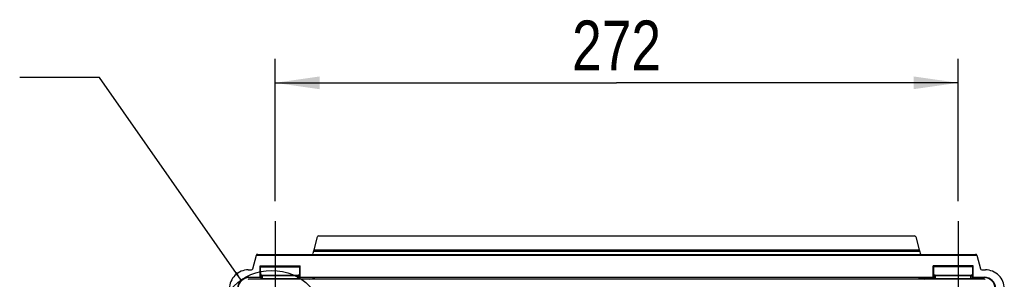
# Model space of a CAD drawing. Header units: inches. Extents: x 0 to 117, y 0 to 83.
# Tile 58 of 59: x 73 to 88, y 55 to 59. Entities that reach past the tile are written whole.
import ezdxf

# ---------------------------------------------------------------- set-up
doc = ezdxf.new("R2010")
doc.units = ezdxf.units.IN
doc.header["$LTSCALE"] = 6.431102
doc.header["$MEASUREMENT"] = 0
doc.linetypes.add('CENTER', pattern=[0.6, 0.375, -0.075, 0.075, -0.075])
doc.layers.get('0').update_dxf_attribs({"linetype": 'CONTINUOUS'})
doc.layers.add('DEFAULT_1', color=7, linetype='CENTER')
doc.styles.get("Standard").update_dxf_attribs({"font": 'txt', "width": 0.8})
doc.dimstyles.new('DIMSTYLE_1', dxfattribs={"dimtxt": 0.78125, "dimasz": 0.7, "dimexe": 0.18, "dimexo": 0.0625, "dimgap": 0.09, "dimtad": 1, "dimdec": 0, "dimzin": 4, "dimdsep": 46, "dimtxsty": 'STANDARD', "dimblk": '_FILLED', "dimblk1": '_FILLED', "dimblk2": '_FILLED', "dimcen": 0.09, "dimadec": 0, "dimazin": 0, "dimtfac": 1, "dimtdec": 0, "dimtofl": 0, "dimtmove": 0, "dimatfit": 3, "dimldrblk": '_FILLED', "dimfxl": 1, "dimtolj": 1, "dimtzin": 4, "dimarcsym": 0})
doc.dimstyles.get("Standard").update_dxf_attribs({"dimtxt": 0.78125, "dimasz": 0.14, "dimexe": 0.18, "dimexo": 0.0625, "dimgap": 0.09, "dimtad": 1, "dimdec": 3, "dimzin": 4, "dimdsep": 46, "dimtxsty": 'STANDARD', "dimblk": '_FILLED', "dimblk1": '_FILLED', "dimblk2": '_FILLED', "dimcen": 0.09, "dimadec": 0, "dimazin": 0, "dimtp": 0.001, "dimtm": 0.001, "dimtfac": 1, "dimtdec": 3, "dimtofl": 0, "dimtmove": 0, "dimatfit": 3, "dimldrblk": '_FILLED', "dimfxl": 1, "dimtolj": 1, "dimtzin": 4, "dimarcsym": 0})

# ---------------------------------------------------------------- blocks, each defined once
blk = doc.blocks.new('_FILLED')
at = {"color": 0, "linetype": 'BYBLOCK'}
blk.add_solid([(0, 0), (-1, 0.143), (-1, -0.143)], dxfattribs=at)
blk = doc.blocks.new('*D13')
at = {"color": 7, "linetype": 'CONTINUOUS'}
for p, q in [((76.567, 56.293), (76.567, 58.525)), ((87.276, 56.293), (87.276, 58.525)), ((76.567, 58.15), (81.921, 58.15)), ((87.276, 58.15), (81.921, 58.15))]:
    blk.add_line(p, q, dxfattribs=at)
at = {"color": 7, "linetype": 'CONTINUOUS', "xscale": 0.7, "yscale": 0.7, "zscale": 0.7, "rotation": 180}
blk.add_blockref('_FILLED', (76.567, 58.15), dxfattribs=at)
at = {"color": 7, "linetype": 'CONTINUOUS', "xscale": 0.7, "yscale": 0.7, "zscale": 0.7}
blk.add_blockref('_FILLED', (87.276, 58.15), dxfattribs=at)
at = {"color": 7, "linetype": 'CONTINUOUS', "insert": (81.921, 59.127), "char_height": 0.7812, "width": 1.875, "attachment_point": 2, "line_spacing_factor": 0.9}
blk.add_mtext('272', dxfattribs=at)

msp = doc.modelspace()

# ---------------------------------------------------------------- linework, layer by layer
at = {"color": 7, "linetype": 'CONTINUOUS'}
for p, q in [((77.1781, 55.5296), (77.2325, 55.7327)), ((77.2515, 55.7473), (86.5914, 55.7473)), ((86.6104, 55.7327), (86.6648, 55.5296)), ((76.2167, 55.2304), (76.275, 55.4481)), ((76.2784, 55.4565), (76.275, 55.4481)), ((76.275, 55.4481), (87.5679, 55.4481)), ((76.2978, 55.4572), (87.5451, 55.4572)), ((77.17, 55.5017), (77.1604, 55.4719)), ((86.6729, 55.5017), (77.17, 55.5017)), ((77.1781, 55.5296), (86.6648, 55.5296)), ((86.6729, 55.5017), (86.6825, 55.4719)), ((87.5679, 55.4481), (87.5645, 55.4565)), ((87.5679, 55.4481), (87.6262, 55.2304)), ((76.3309, 55.1012), (76.3309, 55.2783)), ((76.3339, 55.2774), (76.3309, 55.2783)), ((76.3309, 55.2783), (76.9608, 55.2783)), ((76.3339, 55.2774), (76.3352, 55.2635)), ((76.3352, 55.2635), (76.3369, 55.0992)), ((76.3352, 55.2635), (76.9565, 55.2635)), ((76.9548, 55.0992), (76.9565, 55.2635)), ((76.9565, 55.2635), (76.9579, 55.2774)), ((76.9579, 55.2774), (76.9608, 55.2783)), ((76.9608, 55.1012), (76.9608, 55.2783)), ((86.8821, 55.1012), (86.8821, 55.2783)), ((87.512, 55.2783), (86.8821, 55.2783)), ((86.8851, 55.2774), (86.8821, 55.2783)), ((86.8851, 55.2774), (86.8864, 55.2635)), ((86.8864, 55.2635), (86.8881, 55.0992)), ((87.5077, 55.2635), (86.8864, 55.2635)), ((87.506, 55.0992), (87.5077, 55.2635)), ((87.5077, 55.2635), (87.509, 55.2774)), ((87.509, 55.2774), (87.512, 55.2783)), ((87.512, 55.1012), (87.512, 55.2783)), ((76.1472, 55.2158), (76.1977, 55.2158)), ((76.35, 55.1239), (76.3479, 55.0831)), ((76.3618, 55.1351), (76.9299, 55.1351)), ((76.3675, 55.082), (76.3697, 55.1239)), ((76.3697, 55.1351), (76.3697, 55.1239)), ((76.9221, 55.1239), (76.3697, 55.1239)), ((76.9221, 55.1239), (76.9221, 55.1351)), ((76.9243, 55.082), (76.9221, 55.1239)), ((76.9417, 55.1239), (76.9439, 55.0831)), ((86.9012, 55.1239), (86.899, 55.0831)), ((86.913, 55.1351), (87.4811, 55.1351)), ((86.9186, 55.082), (86.9208, 55.1239)), ((86.9208, 55.1351), (86.9208, 55.1239)), ((87.4732, 55.1239), (86.9208, 55.1239)), ((87.4732, 55.1239), (87.4732, 55.1351)), ((87.4754, 55.082), (87.4732, 55.1239)), ((87.4929, 55.1239), (87.495, 55.0831)), ((87.6452, 55.2158), (87.7035, 55.2158)), ((77.0966, 55.0702), (76.1557, 55.0702)), ((76.157, 55.1012), (76.3309, 55.1012)), ((76.1604, 55.0977), (76.1604, 55.0955)), ((76.35, 55.0955), (76.1604, 55.0955)), ((76.3369, 55.0992), (76.3309, 55.1012)), ((76.3369, 55.0992), (76.35, 55.0992)), ((76.3675, 55.082), (76.3675, 55.0702)), ((76.3675, 55.082), (76.9243, 55.082)), ((76.9243, 55.082), (76.9243, 55.0702)), ((76.9417, 55.0992), (76.9548, 55.0992)), ((77.1691, 55.0955), (76.9417, 55.0955)), ((76.9548, 55.0992), (76.9608, 55.1012)), ((76.9608, 55.1012), (86.8821, 55.1012)), ((86.7415, 55.0691), (77.1014, 55.0691)), ((77.1615, 55.0691), (77.1697, 55.0995)), ((77.1807, 55.0691), (77.1889, 55.0995)), ((86.6541, 55.0995), (86.6622, 55.0691)), ((86.6814, 55.0691), (86.6732, 55.0995)), ((86.6743, 55.0955), (86.9012, 55.0955)), ((87.6872, 55.0702), (86.7463, 55.0702)), ((86.8821, 55.1012), (86.8881, 55.0992)), ((86.9012, 55.0992), (86.8881, 55.0992)), ((86.9186, 55.082), (86.9186, 55.0702)), ((86.9186, 55.082), (87.4754, 55.082)), ((87.4754, 55.082), (87.4754, 55.0702)), ((87.506, 55.0992), (87.4929, 55.0992)), ((87.4929, 55.0955), (87.6825, 55.0955)), ((87.506, 55.0992), (87.512, 55.1012)), ((87.512, 55.1012), (87.686, 55.1012)), ((87.6825, 55.0955), (87.6825, 55.0977))]:
    msp.add_line(p, q, dxfattribs=at)
for points in [[(76.348, 55.0849), (76.3479, 55.0843), (76.3475, 55.0817), (76.3468, 55.0793), (76.3459, 55.0771), (76.3447, 55.075), (76.3433, 55.0731), (76.3417, 55.0715), (76.3401, 55.0702)], [(76.9516, 55.0702), (76.9512, 55.0705), (76.9497, 55.0718), (76.9483, 55.0733), (76.947, 55.075), (76.9459, 55.0769), (76.945, 55.0789), (76.9444, 55.081), (76.9439, 55.0832), (76.9438, 55.0848)], [(86.8991, 55.0849), (86.8991, 55.0843), (86.8987, 55.0817), (86.898, 55.0793), (86.8971, 55.0771), (86.8959, 55.075), (86.8945, 55.0731), (86.8929, 55.0715), (86.8913, 55.0702)], [(87.5028, 55.0702), (87.5024, 55.0705), (87.5009, 55.0718), (87.4995, 55.0733), (87.4982, 55.075), (87.4971, 55.0769), (87.4962, 55.0789), (87.4955, 55.081), (87.4951, 55.0832), (87.495, 55.0848)]]:
    msp.add_lwpolyline(points, dxfattribs=at)
msp.add_circle((76.5149, 54.3679), 0.8393, dxfattribs=at)
for centre, radius, start, end in [((76.147, 54.9206), 0.2952, 89.94869, 179.95305), ((76.3618, 55.1233), 0.0118, 90, 177), ((76.9299, 55.1233), 0.0118, 3, 90), ((86.913, 55.1233), 0.0118, 90, 177), ((87.4811, 55.1233), 0.0118, 3, 90), ((87.7038, 54.9206), 0.2952, 0.04695, 90.0513), ((76.1604, 54.9206), 0.1749, 89.99608, 178.10536), ((76.1604, 54.9203), 0.1774, 90.01743, 103.81337), ((76.1557, 55.0584), 0.0118, 90.00003, 160), ((77.0966, 55.0584), 0.0118, 30, 89.99997), ((86.7463, 55.0584), 0.0118, 90.00003, 150), ((87.6825, 54.9218), 0.1759, 88.11631, 89.99918), ((87.6825, 54.9206), 0.1749, 1.88916, 90.00392), ((87.6872, 55.0584), 0.0118, 20, 89.99997), ((87.6825, 54.9205), 0.1772, 76.19506, 88.11572)]:
    msp.add_arc(centre, radius, start, end, dxfattribs=at)
for centre, major_axis, ratio, start_param, end_param in [((77.2515, 55.7276), (-0.012, 0.0157), 0.9978252, -0.6534473, 0.6534473), ((86.5914, 55.7276), (0.012, 0.0157), 0.9978252, -0.6534473, 0.6534473), ((76.2988, 55.4565), (0.0204, 0), 0.034304, 1.6188336, 3.1278751), ((77.1759, 55.5296), (0.0106, 0.0394), 0.0506127, -2.3425964, -1.5571982), ((86.667, 55.5296), (-0.0106, 0.0394), 0.0506127, 1.5571982, 2.3425964), ((87.5441, 55.4565), (0.0204, 0), 0.034304, 0.0137176, 1.5227591), ((76.1977, 55.2355), (0, 0.0197), 0.9998477, 3.1415927, 4.4505896), ((87.6452, 55.2355), (0, -0.0197), 0.9998477, -1.3089969, 0), ((76.157, 54.924), (0.1253, -0.1253), 0.9996955, 8.6395321, 10.2100238), ((87.6859, 54.924), (-0.1253, -0.1253), 0.9996955, 8.6395321, 10.2100238)]:
    msp.add_ellipse(centre, major_axis=major_axis, ratio=ratio, start_param=start_param, end_param=end_param, dxfattribs=at)
for points, knots in [([(77.1374, 55.4572), (77.1402, 55.4572), (77.1494, 55.4586), (77.1583, 55.4655), (77.1604, 55.4719)], [0, 0, 0, 0, 0.2897802, 1, 1, 1, 1]), ([(86.6825, 55.4719), (86.6846, 55.4655), (86.6935, 55.4586), (86.7028, 55.4572), (86.7055, 55.4572)], [0, 0, 0, 0, 0.7101937, 1, 1, 1, 1]), ([(76.35, 55.1239), (76.3501, 55.1259), (76.3607, 55.1222), (76.365, 55.1241), (76.3697, 55.1239)], [0, 0, 0, 0, 0.293489, 1, 1, 1, 1]), ([(76.9221, 55.1239), (76.9267, 55.1241), (76.9311, 55.1222), (76.9416, 55.1259), (76.9417, 55.1239)], [0, 0, 0, 0, 0.7065112, 1, 1, 1, 1]), ([(86.9012, 55.1239), (86.9013, 55.1259), (86.9118, 55.1222), (86.9162, 55.1241), (86.9208, 55.1239)], [0, 0, 0, 0, 0.293489, 1, 1, 1, 1]), ([(87.4732, 55.1239), (87.4779, 55.1241), (87.4822, 55.1222), (87.4928, 55.1259), (87.4929, 55.1239)], [0, 0, 0, 0, 0.7065112, 1, 1, 1, 1]), ([(76.3675, 55.082), (76.3628, 55.0818), (76.3585, 55.0829), (76.3478, 55.0812), (76.3479, 55.0831)], [0, 0, 0, 0, 0.7097573, 1, 1, 1, 1]), ([(76.9439, 55.0831), (76.944, 55.0811), (76.9331, 55.0829), (76.9288, 55.0818), (76.9243, 55.082)], [0, 0, 0, 0, 0.3046662, 1, 1, 1, 1]), ([(86.9186, 55.082), (86.914, 55.0818), (86.9097, 55.0829), (86.8989, 55.0812), (86.899, 55.0831)], [0, 0, 0, 0, 0.7097573, 1, 1, 1, 1]), ([(87.495, 55.0831), (87.4951, 55.0811), (87.4843, 55.0829), (87.48, 55.0818), (87.4754, 55.082)], [0, 0, 0, 0, 0.3046662, 1, 1, 1, 1])]:
    msp.add_open_spline(points, degree=3, knots=knots, dxfattribs=at)
for points in [[(76.118, 55.0926), (76.0906, 55.0858), (76.0642, 55.072), (76.043, 55.0533)], [(76.348, 55.0849), (76.3477, 55.0793), (76.3445, 55.0735), (76.34, 55.0702)], [(76.3479, 55.0831), (76.3476, 55.0783), (76.3454, 55.0734), (76.342, 55.0701)], [(76.9438, 55.0848), (76.9441, 55.0793), (76.9472, 55.0734), (76.9516, 55.0701)], [(76.9439, 55.0831), (76.9441, 55.0784), (76.9463, 55.0734), (76.9497, 55.0702)], [(86.8991, 55.0849), (86.8988, 55.0793), (86.8957, 55.0735), (86.8912, 55.0702)], [(86.899, 55.0831), (86.8988, 55.0783), (86.8966, 55.0734), (86.8932, 55.0701)], [(87.495, 55.0848), (87.4953, 55.0793), (87.4984, 55.0734), (87.5028, 55.0701)], [(87.495, 55.0831), (87.4953, 55.0784), (87.4975, 55.0734), (87.5009, 55.0702)], [(87.7999, 55.0533), (87.7787, 55.072), (87.7523, 55.0858), (87.7249, 55.0926)]]:
    msp.add_open_spline(points, degree=3, dxfattribs=at)
at = {"layer": 'DEFAULT_1', "color": 7, "linetype": 'CENTER'}
for p, q in [((76.5671, 55.9808), (76.5671, 54.5268)), ((87.2757, 55.9808), (87.2757, 54.5268))]:
    msp.add_line(p, q, dxfattribs=at)

# ---------------------------------------------------------------- dimensions: what is measured, and where the dimension line sits
at = {"color": 7, "linetype": 'CONTINUOUS'}
dim = msp.add_linear_dim(base=(87.2757, 58.1501), p1=(76.5671, 56.2933), p2=(87.2757, 56.2933), dimstyle='DIMSTYLE_1', dxfattribs=at)
dim.commit()
dim.dimension.update_dxf_attribs({"geometry": '*D13', "text_midpoint": (80.9839, 58.736), "dimtype": 160})

# ---------------------------------------------------------------- leaders
msp.add_leader([(76.0342, 55.0558), (73.8135, 58.2334), (72.5635, 58.2334)], dimstyle='STANDARD', override={"dimtad": 0}, dxfattribs=at)

doc.saveas('drawing.dxf')
